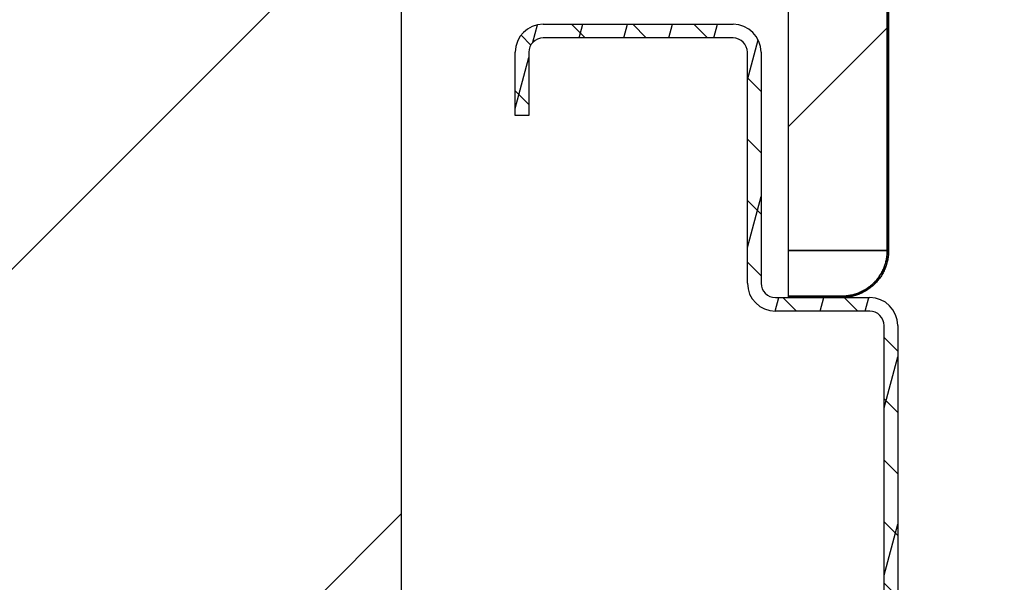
# Model space of a CAD drawing. Header units: millimetres. Extents: x -8500 to 4200, y 0 to 5940.
# Tile 107 of 256: x -5090 to -4982, y 730 to 792. Entities that reach past the tile are written whole.
import ezdxf

# ---------------------------------------------------------------- set-up
doc = ezdxf.new("R2010")
doc.units = ezdxf.units.MM
doc.layers.add('151', color=250, linetype='Continuous')
pattern_1 = [(45, (-8500, 0), (-34.7985, 34.7985), [])]

msp = doc.modelspace()

# ---------------------------------------------------------------- hatches: boundary and pattern name
at = {"layer": '151', "linetype": 'Continuous', "lineweight": -3}
h = msp.add_hatch(dxfattribs=at)
h.set_pattern_fill('ANSI31', color=256, scale=1.5, angle=59.9696, style=0)
h.set_pattern_definition([(104.96958, (-8500, 0), (-4.6008755, -1.2301833), [])])
edge = h.paths.add_edge_path(flags=0)
edge.add_spline(control_points=[(-5000.09, 761.17), (-4999.92, 761.17), (-4999.59, 761.19), (-4999.27, 761.23), (-4999.03, 761.28), (-4998.95, 761.3), (-4998.79, 761.34), (-4998.71, 761.36), (-4998.47, 761.43), (-4998.17, 761.54), (-4997.87, 761.68), (-4997.66, 761.8), (-4997.58, 761.84), (-4997.48, 761.9), (-4997.44, 761.92), (-4997.37, 761.97), (-4997.34, 761.99), (-4997.17, 762.11), (-4996.91, 762.3), (-4996.67, 762.52), (-4996.43, 762.75), (-4996.32, 762.87), (-4996.19, 763.03), (-4996.17, 763.06), (-4996.12, 763.13), (-4996.09, 763.16), (-4996.02, 763.26), (-4995.97, 763.33), (-4995.84, 763.53), (-4995.67, 763.81), (-4995.53, 764.1), (-4995.44, 764.33), (-4995.41, 764.41), (-4995.36, 764.52), (-4995.35, 764.56), (-4995.33, 764.64), (-4995.31, 764.68), (-4995.25, 764.88), (-4995.17, 765.19), (-4995.13, 765.52), (-4995.1, 765.84), (-4995.09, 766), (-4995.09, 766.17)], knot_values=[0, 0, 0, 0, 0.0625, 0.125, 0.125, 0.15625, 0.15625, 0.1875, 0.1875, 0.25, 0.3125, 0.3125, 0.34375, 0.34375, 0.359375, 0.359375, 0.375, 0.375, 0.4375, 0.5, 0.5, 0.5625, 0.5625, 0.578125, 0.578125, 0.59375, 0.59375, 0.625, 0.625, 0.6875, 0.75, 0.75, 0.78125, 0.78125, 0.796875, 0.796875, 0.8125, 0.8125, 0.875, 0.9375, 0.9375, 1, 1, 1, 1], degree=3, periodic=0)
edge.add_line((-4995.09, 766.17), (-4995.09, 884.17))
edge.add_spline(control_points=[(-4995.09, 884.17), (-4995.09, 884.33), (-4995.1, 884.66), (-4995.15, 884.99), (-4995.2, 885.23), (-4995.22, 885.31), (-4995.26, 885.47), (-4995.28, 885.55), (-4995.35, 885.78), (-4995.46, 886.09), (-4995.6, 886.38), (-4995.72, 886.6), (-4995.76, 886.67), (-4995.82, 886.78), (-4995.84, 886.81), (-4995.89, 886.88), (-4995.91, 886.92), (-4996.02, 887.09), (-4996.22, 887.35), (-4996.44, 887.59), (-4996.67, 887.82), (-4996.79, 887.93), (-4996.95, 888.06), (-4996.98, 888.09), (-4997.05, 888.14), (-4997.08, 888.16), (-4997.18, 888.24), (-4997.24, 888.28), (-4997.45, 888.42), (-4997.73, 888.59), (-4998.02, 888.73), (-4998.25, 888.82), (-4998.33, 888.85), (-4998.44, 888.89), (-4998.48, 888.9), (-4998.56, 888.93), (-4998.6, 888.94), (-4998.79, 889), (-4999.11, 889.08), (-4999.43, 889.13), (-4999.76, 889.16), (-4999.92, 889.17), (-5000.09, 889.17)], knot_values=[0, 0, 0, 0, 0.0625, 0.125, 0.125, 0.15625, 0.15625, 0.1875, 0.1875, 0.25, 0.3125, 0.3125, 0.34375, 0.34375, 0.359375, 0.359375, 0.375, 0.375, 0.4375, 0.5, 0.5, 0.5625, 0.5625, 0.578125, 0.578125, 0.59375, 0.59375, 0.625, 0.625, 0.6875, 0.75, 0.75, 0.78125, 0.78125, 0.796875, 0.796875, 0.8125, 0.8125, 0.875, 0.9375, 0.9375, 1, 1, 1, 1], degree=3, periodic=0)
edge.add_line((-5000.09, 889.17), (-5006.94, 889.17))
edge.add_line((-5006.94, 889.17), (-5006.94, 889.32))
edge.add_line((-5006.94, 889.32), (-5000.09, 889.32))
edge.add_spline(control_points=[(-5000.09, 889.32), (-4999.92, 889.32), (-4999.75, 889.31), (-4999.41, 889.28), (-4999.08, 889.23), (-4998.76, 889.15), (-4998.55, 889.09), (-4998.51, 889.07), (-4998.43, 889.05), (-4998.39, 889.03), (-4998.27, 888.99), (-4998.19, 888.96), (-4997.96, 888.86), (-4997.66, 888.72), (-4997.37, 888.55), (-4997.16, 888.41), (-4997.09, 888.36), (-4996.99, 888.28), (-4996.95, 888.26), (-4996.89, 888.2), (-4996.85, 888.18), (-4996.69, 888.04), (-4996.57, 887.93), (-4996.33, 887.69), (-4996.1, 887.44), (-4995.9, 887.17), (-4995.78, 887), (-4995.76, 886.96), (-4995.72, 886.89), (-4995.69, 886.86), (-4995.63, 886.75), (-4995.59, 886.67), (-4995.47, 886.45), (-4995.32, 886.15), (-4995.21, 885.83), (-4995.14, 885.59), (-4995.11, 885.51), (-4995.07, 885.34), (-4995.05, 885.26), (-4995, 885.01), (-4994.95, 884.68), (-4994.94, 884.34), (-4994.94, 884.17)], knot_values=[0, 0, 0, 0, 0.0625, 0.0625, 0.125, 0.1875, 0.1875, 0.203125, 0.203125, 0.21875, 0.21875, 0.25, 0.25, 0.3125, 0.375, 0.375, 0.40625, 0.40625, 0.421875, 0.421875, 0.4375, 0.4375, 0.5, 0.5, 0.5625, 0.625, 0.625, 0.640625, 0.640625, 0.65625, 0.65625, 0.6875, 0.6875, 0.75, 0.8125, 0.8125, 0.84375, 0.84375, 0.875, 0.875, 0.9375, 1, 1, 1, 1], degree=3, periodic=0)
edge.add_line((-4994.94, 884.17), (-4994.94, 766.17))
edge.add_spline(control_points=[(-4994.94, 766.17), (-4994.94, 766), (-4994.95, 765.83), (-4994.98, 765.5), (-4995.03, 765.16), (-4995.11, 764.84), (-4995.17, 764.64), (-4995.18, 764.6), (-4995.21, 764.52), (-4995.22, 764.47), (-4995.27, 764.35), (-4995.3, 764.28), (-4995.39, 764.04), (-4995.54, 763.74), (-4995.71, 763.45), (-4995.85, 763.24), (-4995.9, 763.17), (-4995.97, 763.07), (-4996, 763.04), (-4996.05, 762.97), (-4996.08, 762.94), (-4996.21, 762.77), (-4996.33, 762.65), (-4996.56, 762.41), (-4996.81, 762.18), (-4997.08, 761.98), (-4997.26, 761.87), (-4997.29, 761.84), (-4997.36, 761.8), (-4997.4, 761.78), (-4997.51, 761.71), (-4997.58, 761.67), (-4997.81, 761.55), (-4998.11, 761.41), (-4998.42, 761.29), (-4998.67, 761.22), (-4998.75, 761.2), (-4998.91, 761.15), (-4998.99, 761.14), (-4999.24, 761.09), (-4999.58, 761.04), (-4999.92, 761.02), (-5000.09, 761.02)], knot_values=[0, 0, 0, 0, 0.0625, 0.0625, 0.125, 0.1875, 0.1875, 0.203125, 0.203125, 0.21875, 0.21875, 0.25, 0.25, 0.3125, 0.375, 0.375, 0.40625, 0.40625, 0.421875, 0.421875, 0.4375, 0.4375, 0.5, 0.5, 0.5625, 0.625, 0.625, 0.640625, 0.640625, 0.65625, 0.65625, 0.6875, 0.6875, 0.75, 0.8125, 0.8125, 0.84375, 0.84375, 0.875, 0.875, 0.9375, 1, 1, 1, 1], degree=3, periodic=0)
edge.add_line((-5000.09, 761.02), (-5005.94, 761.02))
edge.add_line((-5005.94, 761.02), (-5005.94, 761.17))
edge.add_line((-5005.94, 761.17), (-5000.09, 761.17))
h = msp.add_hatch(dxfattribs=at)
h.set_pattern_fill('ANSI31', color=256, scale=15.5, style=0)
h.set_pattern_definition(pattern_1)
h.paths.add_polyline_path([(-4143.44, 697.02), (-4143.44, 885.42), (-3993.44, 885.42), (-3993.44, 697.02)], flags=0)
h.paths.add_polyline_path([(-5198.44, 697.02), (-5198.44, 885.42), (-5048.44, 885.42), (-5048.44, 697.02)], flags=0)
h = msp.add_hatch(dxfattribs=at)
h.set_pattern_fill('ANSI31', color=256, scale=15.5, style=0)
h.set_pattern_definition(pattern_1)
h.paths.add_polyline_path([(-5017.09, 792.02), (-5017.09, 884.17), (-5011.44, 884.17), (-5011.44, 858.32), (-5006.94, 858.32), (-5006.94, 884.17), (-4995.09, 884.17), (-4995.09, 766.17), (-5005.94, 766.17), (-5005.94, 800.02), (-5009.44, 800.02), (-5009.44, 792.02)], flags=0)
h = msp.add_hatch(dxfattribs=at)
h.set_pattern_fill('ANSI31', color=256, scale=1.5, angle=89.9544, style=0)
h.set_pattern_definition([(134.95437, (-8500, 0), (-3.3702767, -3.364913), [])])
edge = h.paths.add_edge_path(flags=0)
edge.add_line((-5062.44, 697.02), (-5062.44, 685.1))
edge.add_arc((-5060.86, 685.1), 1.58, 180, 270)
edge.add_line((-5060.86, 683.52), (-5012.02, 683.52))
edge.add_arc((-5012.02, 685.1), 1.58, 270, 360)
edge.add_line((-5010.44, 685.1), (-5010.44, 725.44))
edge.add_arc((-5007.36, 725.44), 3.08, 90, 180, ccw=False)
edge.add_line((-5007.36, 728.52), (-4999.4, 728.52))
edge.add_arc((-4999.4, 725.44), 3.08, -5, 90, ccw=False)
edge.add_line((-4996.34, 725.17), (-4996.93, 718.33))
edge.add_arc((-4996.19, 718.27), 0.75, 175, 360)
edge.add_line((-4995.44, 718.27), (-4995.44, 757.94))
edge.add_arc((-4997.02, 757.94), 1.58, 360, 450)
edge.add_line((-4997.02, 759.52), (-5007.36, 759.52))
edge.add_arc((-5007.36, 762.6), 3.08, 180, 270, ccw=False)
edge.add_line((-5010.44, 762.6), (-5010.44, 787.94))
edge.add_arc((-5012.02, 787.94), 1.58, 0, 90)
edge.add_line((-5012.02, 789.52), (-5032.86, 789.52))
edge.add_arc((-5032.86, 787.94), 1.58, 90, 180)
edge.add_line((-5034.44, 787.94), (-5034.44, 781.02))
edge.add_line((-5034.44, 781.02), (-5035.94, 781.02))
edge.add_line((-5035.94, 781.02), (-5035.94, 787.94))
edge.add_arc((-5032.86, 787.94), 3.08, 90, 180, ccw=False)
edge.add_line((-5032.86, 791.02), (-5012.02, 791.02))
edge.add_arc((-5012.02, 787.94), 3.08, 0, 90, ccw=False)
edge.add_line((-5008.94, 787.94), (-5008.94, 762.6))
edge.add_arc((-5007.36, 762.6), 1.58, 180, 270)
edge.add_line((-5007.36, 761.02), (-4997.02, 761.02))
edge.add_arc((-4997.02, 757.94), 3.08, 0, 90, ccw=False)
edge.add_line((-4993.94, 757.94), (-4993.94, 718.27))
edge.add_arc((-4996.19, 718.27), 2.25, 175, 360, ccw=False)
edge.add_line((-4998.43, 718.47), (-4997.83, 725.3))
edge.add_arc((-4999.4, 725.44), 1.58, 355, 450)
edge.add_line((-4999.4, 727.02), (-5007.36, 727.02))
edge.add_arc((-5007.36, 725.44), 1.58, 90, 180)
edge.add_line((-5008.94, 725.44), (-5008.94, 685.1))
edge.add_arc((-5012.02, 685.1), 3.08, 270, 360, ccw=False)
edge.add_line((-5012.02, 682.02), (-5060.86, 682.02))
edge.add_arc((-5060.86, 685.1), 3.08, 180, 270, ccw=False)
edge.add_line((-5063.94, 685.1), (-5063.94, 697.02))
edge.add_line((-5063.94, 697.02), (-5062.44, 697.02))
h = msp.add_hatch(dxfattribs=at)
h.set_pattern_fill('ANSI31', color=256, scale=1.5, angle=29.9848, style=0)
h.set_pattern_definition([(74.98479, (-8500, 0), (-4.5998944, 1.233847), [])])
edge = h.paths.add_edge_path(flags=0)
edge.add_line((-5062.44, 697.02), (-5062.44, 685.1))
edge.add_arc((-5060.86, 685.1), 1.58, 180, 270)
edge.add_line((-5060.86, 683.52), (-5012.02, 683.52))
edge.add_arc((-5012.02, 685.1), 1.58, 270, 360)
edge.add_line((-5010.44, 685.1), (-5010.44, 725.44))
edge.add_arc((-5007.36, 725.44), 3.08, 90, 180, ccw=False)
edge.add_line((-5007.36, 728.52), (-4999.4, 728.52))
edge.add_arc((-4999.4, 725.44), 3.08, -5, 90, ccw=False)
edge.add_line((-4996.34, 725.17), (-4996.93, 718.33))
edge.add_arc((-4996.19, 718.27), 0.75, 175, 360)
edge.add_line((-4995.44, 718.27), (-4995.44, 757.94))
edge.add_arc((-4997.02, 757.94), 1.58, 360, 450)
edge.add_line((-4997.02, 759.52), (-5007.36, 759.52))
edge.add_arc((-5007.36, 762.6), 3.08, 180, 270, ccw=False)
edge.add_line((-5010.44, 762.6), (-5010.44, 787.94))
edge.add_arc((-5012.02, 787.94), 1.58, 0, 90)
edge.add_line((-5012.02, 789.52), (-5032.86, 789.52))
edge.add_arc((-5032.86, 787.94), 1.58, 90, 180)
edge.add_line((-5034.44, 787.94), (-5034.44, 781.02))
edge.add_line((-5034.44, 781.02), (-5035.94, 781.02))
edge.add_line((-5035.94, 781.02), (-5035.94, 787.94))
edge.add_arc((-5032.86, 787.94), 3.08, 90, 180, ccw=False)
edge.add_line((-5032.86, 791.02), (-5012.02, 791.02))
edge.add_arc((-5012.02, 787.94), 3.08, 0, 90, ccw=False)
edge.add_line((-5008.94, 787.94), (-5008.94, 762.6))
edge.add_arc((-5007.36, 762.6), 1.58, 180, 270)
edge.add_line((-5007.36, 761.02), (-4997.02, 761.02))
edge.add_arc((-4997.02, 757.94), 3.08, 0, 90, ccw=False)
edge.add_line((-4993.94, 757.94), (-4993.94, 718.27))
edge.add_arc((-4996.19, 718.27), 2.25, 175, 360, ccw=False)
edge.add_line((-4998.43, 718.47), (-4997.83, 725.3))
edge.add_arc((-4999.4, 725.44), 1.58, 355, 450)
edge.add_line((-4999.4, 727.02), (-5007.36, 727.02))
edge.add_arc((-5007.36, 725.44), 1.58, 90, 180)
edge.add_line((-5008.94, 725.44), (-5008.94, 685.1))
edge.add_arc((-5012.02, 685.1), 3.08, 270, 360, ccw=False)
edge.add_line((-5012.02, 682.02), (-5060.86, 682.02))
edge.add_arc((-5060.86, 685.1), 3.08, 180, 270, ccw=False)
edge.add_line((-5063.94, 685.1), (-5063.94, 697.02))
edge.add_line((-5063.94, 697.02), (-5062.44, 697.02))

# ---------------------------------------------------------------- linework, layer by layer
for p, q in [((-5048.44, 885.42), (-5048.44, 697.02)), ((-4995.09, 766.17), (-4995.09, 884.17)), ((-4995.09, 884.17), (-4995.09, 766.17)), ((-4994.94, 884.17), (-4994.94, 766.17)), ((-5005.94, 766.17), (-5005.94, 800.02)), ((-5032.86, 791.02), (-5012.02, 791.02)), ((-5032.86, 791.02), (-5012.02, 791.02)), ((-5012.02, 789.52), (-5032.86, 789.52)), ((-5012.02, 789.52), (-5032.86, 789.52)), ((-5035.94, 781.02), (-5035.94, 787.94)), ((-5035.94, 781.02), (-5035.94, 787.94)), ((-5034.44, 787.94), (-5034.44, 781.02)), ((-5034.44, 787.94), (-5034.44, 781.02)), ((-5010.44, 762.6), (-5010.44, 787.94)), ((-5010.44, 762.6), (-5010.44, 787.94)), ((-5008.94, 787.94), (-5008.94, 762.6)), ((-5008.94, 787.94), (-5008.94, 762.6)), ((-5034.44, 781.02), (-5035.94, 781.02)), ((-5034.44, 781.02), (-5035.94, 781.02)), ((-5005.94, 761.17), (-5005.94, 766.17)), ((-5005.94, 766.17), (-4995.09, 766.17)), ((-4995.09, 766.17), (-5005.94, 766.17)), ((-5007.36, 761.02), (-4997.02, 761.02)), ((-5007.36, 761.02), (-4997.02, 761.02)), ((-5000.09, 761.17), (-5005.94, 761.17)), ((-5005.94, 761.17), (-5000.09, 761.17)), ((-5005.94, 761.02), (-5005.94, 761.17)), ((-5000.09, 761.02), (-5005.94, 761.02)), ((-4997.02, 759.52), (-5007.36, 759.52)), ((-4997.02, 759.52), (-5007.36, 759.52)), ((-4995.44, 718.27), (-4995.44, 757.94)), ((-4995.44, 718.27), (-4995.44, 757.94)), ((-4993.94, 757.94), (-4993.94, 718.27)), ((-4993.94, 757.94), (-4993.94, 718.27))]:
    msp.add_line(p, q, dxfattribs=at)
for centre, radius, start, end in [((-5032.86, 787.94), 3.08, 90, 180), ((-5032.86, 787.94), 3.08, 90, 180), ((-5012.02, 787.94), 3.08, 0, 90), ((-5012.02, 787.94), 3.08, 0, 90), ((-5032.86, 787.94), 1.58, 90, 180), ((-5032.86, 787.94), 1.58, 90, 180), ((-5012.02, 787.94), 1.58, 0, 90), ((-5012.02, 787.94), 1.58, 0, 90), ((-5007.36, 762.6), 3.08, 180, 270), ((-5007.36, 762.6), 3.08, 180, 270), ((-5007.36, 762.6), 1.58, 180, 270), ((-5007.36, 762.6), 1.58, 180, 270), ((-4997.02, 757.94), 3.08, 0, 90), ((-4997.02, 757.94), 3.08, 0, 90), ((-4997.02, 757.94), 1.58, 0, 90), ((-4997.02, 757.94), 1.58, 0, 90)]:
    msp.add_arc(centre, radius, start, end, dxfattribs=at)
for points, knots in [([(-4995.09, 766.17), (-4995.09, 766), (-4995.1, 765.68), (-4995.15, 765.35), (-4995.2, 765.11), (-4995.22, 765.03), (-4995.26, 764.87), (-4995.28, 764.79), (-4995.35, 764.55), (-4995.46, 764.25), (-4995.6, 763.95), (-4995.72, 763.74), (-4995.76, 763.67), (-4995.82, 763.56), (-4995.84, 763.53), (-4995.89, 763.46), (-4995.91, 763.42), (-4996.02, 763.25), (-4996.22, 762.99), (-4996.44, 762.75), (-4996.67, 762.52), (-4996.79, 762.41), (-4996.95, 762.28), (-4996.98, 762.25), (-4997.05, 762.2), (-4997.08, 762.18), (-4997.18, 762.1), (-4997.24, 762.05), (-4997.45, 761.92), (-4997.73, 761.75), (-4998.02, 761.61), (-4998.25, 761.52), (-4998.33, 761.49), (-4998.44, 761.45), (-4998.48, 761.43), (-4998.56, 761.41), (-4998.6, 761.4), (-4998.79, 761.34), (-4999.11, 761.26), (-4999.43, 761.21), (-4999.76, 761.18), (-4999.92, 761.17), (-5000.09, 761.17)], [0, 0, 0, 0, 0.0625, 0.125, 0.125, 0.15625, 0.15625, 0.1875, 0.1875, 0.25, 0.3125, 0.3125, 0.34375, 0.34375, 0.359375, 0.359375, 0.375, 0.375, 0.4375, 0.5, 0.5, 0.5625, 0.5625, 0.578125, 0.578125, 0.59375, 0.59375, 0.625, 0.625, 0.6875, 0.75, 0.75, 0.78125, 0.78125, 0.796875, 0.796875, 0.8125, 0.8125, 0.875, 0.9375, 0.9375, 1, 1, 1, 1]), ([(-4994.94, 766.17), (-4994.94, 766), (-4994.95, 765.83), (-4994.98, 765.5), (-4995.03, 765.16), (-4995.11, 764.84), (-4995.17, 764.64), (-4995.18, 764.6), (-4995.21, 764.52), (-4995.22, 764.47), (-4995.27, 764.35), (-4995.3, 764.28), (-4995.39, 764.04), (-4995.54, 763.74), (-4995.71, 763.45), (-4995.85, 763.24), (-4995.9, 763.17), (-4995.97, 763.07), (-4996, 763.04), (-4996.05, 762.97), (-4996.08, 762.94), (-4996.21, 762.77), (-4996.33, 762.65), (-4996.56, 762.41), (-4996.81, 762.18), (-4997.08, 761.98), (-4997.26, 761.87), (-4997.29, 761.84), (-4997.36, 761.8), (-4997.4, 761.78), (-4997.51, 761.71), (-4997.58, 761.67), (-4997.81, 761.55), (-4998.11, 761.41), (-4998.42, 761.29), (-4998.67, 761.22), (-4998.75, 761.2), (-4998.91, 761.15), (-4998.99, 761.14), (-4999.24, 761.09), (-4999.58, 761.04), (-4999.92, 761.02), (-5000.09, 761.02)], [0, 0, 0, 0, 0.0625, 0.0625, 0.125, 0.1875, 0.1875, 0.203125, 0.203125, 0.21875, 0.21875, 0.25, 0.25, 0.3125, 0.375, 0.375, 0.40625, 0.40625, 0.421875, 0.421875, 0.4375, 0.4375, 0.5, 0.5, 0.5625, 0.625, 0.625, 0.640625, 0.640625, 0.65625, 0.65625, 0.6875, 0.6875, 0.75, 0.8125, 0.8125, 0.84375, 0.84375, 0.875, 0.875, 0.9375, 1, 1, 1, 1]), ([(-5000.09, 761.17), (-4999.92, 761.17), (-4999.59, 761.19), (-4999.27, 761.23), (-4999.03, 761.28), (-4998.95, 761.3), (-4998.79, 761.34), (-4998.71, 761.36), (-4998.47, 761.43), (-4998.17, 761.54), (-4997.87, 761.68), (-4997.66, 761.8), (-4997.58, 761.84), (-4997.48, 761.9), (-4997.44, 761.92), (-4997.37, 761.97), (-4997.34, 761.99), (-4997.17, 762.11), (-4996.91, 762.3), (-4996.67, 762.52), (-4996.43, 762.75), (-4996.32, 762.87), (-4996.19, 763.03), (-4996.17, 763.06), (-4996.12, 763.13), (-4996.09, 763.16), (-4996.02, 763.26), (-4995.97, 763.33), (-4995.84, 763.53), (-4995.67, 763.81), (-4995.53, 764.1), (-4995.44, 764.33), (-4995.41, 764.41), (-4995.36, 764.52), (-4995.35, 764.56), (-4995.33, 764.64), (-4995.31, 764.68), (-4995.25, 764.88), (-4995.17, 765.19), (-4995.13, 765.52), (-4995.1, 765.84), (-4995.09, 766), (-4995.09, 766.17)], [0, 0, 0, 0, 0.0625, 0.125, 0.125, 0.15625, 0.15625, 0.1875, 0.1875, 0.25, 0.3125, 0.3125, 0.34375, 0.34375, 0.359375, 0.359375, 0.375, 0.375, 0.4375, 0.5, 0.5, 0.5625, 0.5625, 0.578125, 0.578125, 0.59375, 0.59375, 0.625, 0.625, 0.6875, 0.75, 0.75, 0.78125, 0.78125, 0.796875, 0.796875, 0.8125, 0.8125, 0.875, 0.9375, 0.9375, 1, 1, 1, 1])]:
    msp.add_open_spline(points, degree=3, knots=knots, dxfattribs=at)

doc.saveas('drawing.dxf')
